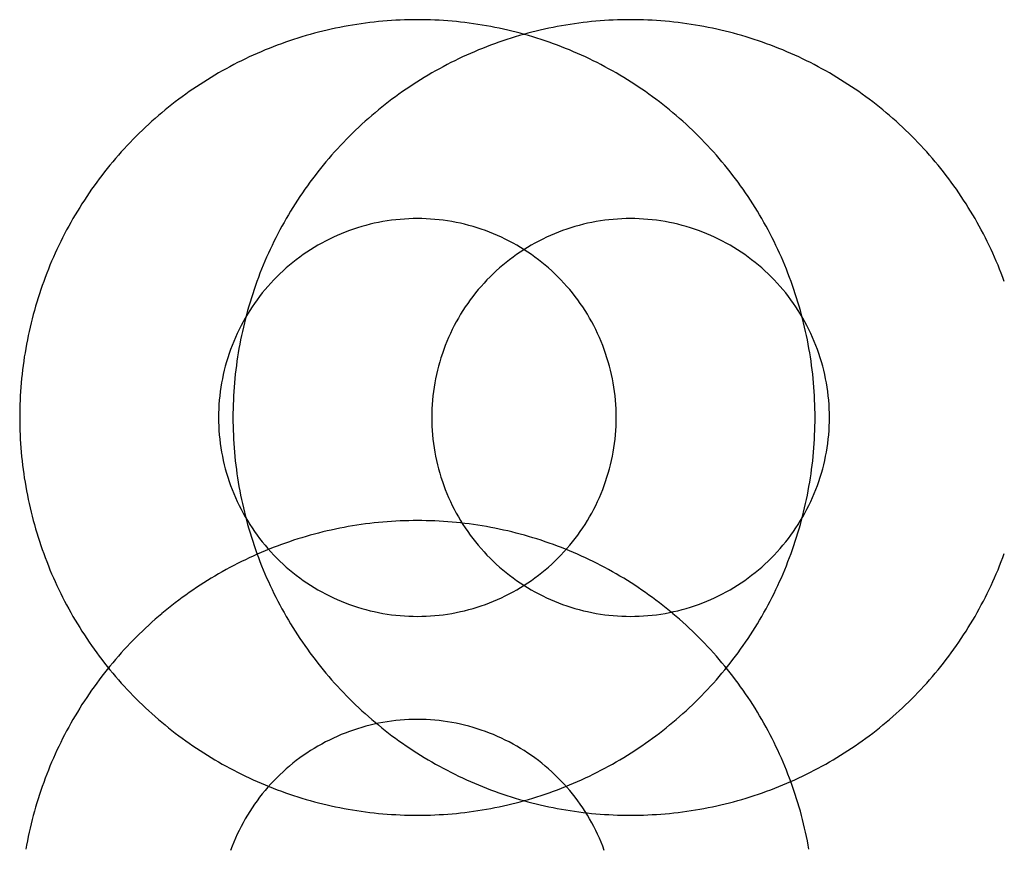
# Model space of a CAD drawing. Header units: inches. Extents: x -3371 to 2763, y -983 to 646.
# Tile 90 of 96: x 2532.24 to 2535.96, y 106.4 to 109.53. Entities that reach past the tile are written whole.
import ezdxf

# ---------------------------------------------------------------- set-up
doc = ezdxf.new("R2010")
doc.units = ezdxf.units.IN
doc.header["$LTSCALE"] = 12
doc.header["$MEASUREMENT"] = 0
doc.layers.add('White', color=7, linetype='Continuous')

msp = doc.modelspace()

# ---------------------------------------------------------------- linework, layer by layer
at = {"layer": 'White', "color": 7, "linetype": 'Continuous'}
for centre, radius, start, end in [((2533.7418, 108.0327), 1.5, 89.9999, 99.9999), ((2533.7418, 108.0327), 1.5, 89.9999, 99.9999), ((2533.7418, 108.0327), 1.5, 89.9999, 99.9999), ((2533.7418, 108.0327), 1.5, 89.9999, 99.9999), ((2533.7418, 108.0327), 1.5, 89.9999, 99.9999), ((2533.7418, 108.0327), 1.5, 80.0001, 90.0001), ((2533.7418, 108.0327), 1.5, 80.0001, 90.0001), ((2533.7418, 108.0327), 1.5, 80.0001, 90.0001), ((2533.7418, 108.0327), 1.5, 80.0001, 90.0001), ((2533.7418, 108.0327), 1.5, 80.0001, 90.0001), ((2534.5462, 108.0327), 1.5, 89.9999, 99.9999), ((2534.5462, 108.0327), 1.5, 89.9999, 99.9999), ((2534.5462, 108.0327), 1.5, 89.9999, 99.9999), ((2534.5462, 108.0327), 1.5, 89.9999, 99.9999), ((2534.5462, 108.0327), 1.5, 89.9999, 99.9999), ((2534.5462, 108.0327), 1.5, 80.0001, 90.0001), ((2534.5462, 108.0327), 1.5, 80.0001, 90.0001), ((2534.5462, 108.0327), 1.5, 80.0001, 90.0001), ((2534.5462, 108.0327), 1.5, 80.0001, 90.0001), ((2534.5462, 108.0327), 1.5, 80.0001, 90.0001), ((2533.7418, 108.0327), 1.5, 100.0001, 110.0001), ((2533.7418, 108.0327), 1.5, 100.0001, 110.0001), ((2533.7418, 108.0327), 1.5, 100.0001, 110.0001), ((2533.7418, 108.0327), 1.5, 100.0001, 110.0001), ((2533.7418, 108.0327), 1.5, 100.0001, 110.0001), ((2533.7418, 108.0327), 1.5, 69.9999, 79.9999), ((2533.7418, 108.0327), 1.5, 69.9999, 79.9999), ((2533.7418, 108.0327), 1.5, 69.9999, 79.9999), ((2533.7418, 108.0327), 1.5, 69.9999, 79.9999), ((2533.7418, 108.0327), 1.5, 69.9999, 79.9999), ((2534.5462, 108.0327), 1.5, 100.0001, 110.0001), ((2534.5462, 108.0327), 1.5, 100.0001, 110.0001), ((2534.5462, 108.0327), 1.5, 100.0001, 110.0001), ((2534.5462, 108.0327), 1.5, 100.0001, 110.0001), ((2534.5462, 108.0327), 1.5, 100.0001, 110.0001), ((2534.5462, 108.0327), 1.5, 69.9999, 79.9999), ((2534.5462, 108.0327), 1.5, 69.9999, 79.9999), ((2534.5462, 108.0327), 1.5, 69.9999, 79.9999), ((2534.5462, 108.0327), 1.5, 69.9999, 79.9999), ((2534.5462, 108.0327), 1.5, 69.9999, 79.9999), ((2533.7418, 108.0327), 1.5, 110, 120), ((2533.7418, 108.0327), 1.5, 110, 120), ((2533.7418, 108.0327), 1.5, 110, 120), ((2533.7418, 108.0327), 1.5, 110, 120), ((2533.7418, 108.0327), 1.5, 110, 120), ((2534.5462, 108.0327), 1.5, 110, 120), ((2534.5462, 108.0327), 1.5, 110, 120), ((2534.5462, 108.0327), 1.5, 110, 120), ((2534.5462, 108.0327), 1.5, 110, 120), ((2534.5462, 108.0327), 1.5, 110, 120), ((2533.7418, 108.0327), 1.5, 60, 70), ((2533.7418, 108.0327), 1.5, 60, 70), ((2533.7418, 108.0327), 1.5, 60, 70), ((2533.7418, 108.0327), 1.5, 60, 70), ((2533.7418, 108.0327), 1.5, 60, 70), ((2534.5462, 108.0327), 1.5, 60, 70), ((2534.5462, 108.0327), 1.5, 60, 70), ((2534.5462, 108.0327), 1.5, 60, 70), ((2534.5462, 108.0327), 1.5, 60, 70), ((2534.5462, 108.0327), 1.5, 60, 70), ((2533.7418, 108.0327), 1.5, 120, 130), ((2533.7418, 108.0327), 1.5, 120, 130), ((2533.7418, 108.0327), 1.5, 120, 130), ((2533.7418, 108.0327), 1.5, 120, 130), ((2533.7418, 108.0327), 1.5, 120, 130), ((2534.5462, 108.0327), 1.5, 120, 130), ((2534.5462, 108.0327), 1.5, 120, 130), ((2534.5462, 108.0327), 1.5, 120, 130), ((2534.5462, 108.0327), 1.5, 120, 130), ((2534.5462, 108.0327), 1.5, 120, 130), ((2533.7418, 108.0327), 1.5, 50, 60), ((2533.7418, 108.0327), 1.5, 50, 60), ((2533.7418, 108.0327), 1.5, 50, 60), ((2533.7418, 108.0327), 1.5, 50, 60), ((2533.7418, 108.0327), 1.5, 50, 60), ((2534.5462, 108.0327), 1.5, 50, 60), ((2534.5462, 108.0327), 1.5, 50, 60), ((2534.5462, 108.0327), 1.5, 50, 60), ((2534.5462, 108.0327), 1.5, 50, 60), ((2534.5462, 108.0327), 1.5, 50, 60), ((2533.7418, 108.0327), 1.5, 130, 140), ((2533.7418, 108.0327), 1.5, 130, 140), ((2533.7418, 108.0327), 1.5, 130, 140), ((2533.7418, 108.0327), 1.5, 130, 140), ((2533.7418, 108.0327), 1.5, 130, 140), ((2534.5462, 108.0327), 1.5, 130, 140), ((2534.5462, 108.0327), 1.5, 130, 140), ((2534.5462, 108.0327), 1.5, 130, 140), ((2534.5462, 108.0327), 1.5, 130, 140), ((2534.5462, 108.0327), 1.5, 130, 140), ((2533.7418, 108.0327), 1.5, 40, 50), ((2533.7418, 108.0327), 1.5, 40, 50), ((2533.7418, 108.0327), 1.5, 40, 50), ((2533.7418, 108.0327), 1.5, 40, 50), ((2533.7418, 108.0327), 1.5, 40, 50), ((2534.5462, 108.0327), 1.5, 40, 50), ((2534.5462, 108.0327), 1.5, 40, 50), ((2534.5462, 108.0327), 1.5, 40, 50), ((2534.5462, 108.0327), 1.5, 40, 50), ((2534.5462, 108.0327), 1.5, 40, 50), ((2533.7418, 108.0327), 1.5, 140, 150), ((2533.7418, 108.0327), 1.5, 140, 150), ((2533.7418, 108.0327), 1.5, 140, 150), ((2533.7418, 108.0327), 1.5, 140, 150), ((2533.7418, 108.0327), 1.5, 140, 150), ((2534.5462, 108.0327), 1.5, 140, 150), ((2534.5462, 108.0327), 1.5, 140, 150), ((2534.5462, 108.0327), 1.5, 140, 150), ((2534.5462, 108.0327), 1.5, 140, 150), ((2534.5462, 108.0327), 1.5, 140, 150), ((2533.7418, 108.0327), 1.5, 30, 40), ((2533.7418, 108.0327), 1.5, 30, 40), ((2533.7418, 108.0327), 1.5, 30, 40), ((2533.7418, 108.0327), 1.5, 30, 40), ((2533.7418, 108.0327), 1.5, 30, 40), ((2534.5462, 108.0327), 1.5, 30, 40), ((2534.5462, 108.0327), 1.5, 30, 40), ((2534.5462, 108.0327), 1.5, 30, 40), ((2534.5462, 108.0327), 1.5, 30, 40), ((2534.5462, 108.0327), 1.5, 30, 40), ((2533.7418, 108.0327), 1.5, 150, 160), ((2533.7418, 108.0327), 1.5, 150, 160), ((2533.7418, 108.0327), 1.5, 150, 160), ((2533.7418, 108.0327), 1.5, 150, 160), ((2533.7418, 108.0327), 1.5, 150, 160), ((2534.5462, 108.0327), 1.5, 150, 160), ((2534.5462, 108.0327), 1.5, 150, 160), ((2534.5462, 108.0327), 1.5, 150, 160), ((2534.5462, 108.0327), 1.5, 150, 160), ((2534.5462, 108.0327), 1.5, 150, 160), ((2533.7418, 108.0327), 0.75, 100.0003, 110.0003), ((2533.7418, 108.0327), 0.75, 100.0003, 110.0003), ((2533.7418, 108.0327), 0.75, 100.0003, 110.0003), ((2533.7418, 108.0327), 0.75, 100.0003, 110.0003), ((2533.7418, 108.0327), 0.75, 100.0003, 110.0003), ((2533.7418, 108.0327), 0.75, 89.9999, 99.9999), ((2533.7418, 108.0327), 0.75, 89.9999, 99.9999), ((2533.7418, 108.0327), 0.75, 89.9999, 99.9999), ((2533.7418, 108.0327), 0.75, 89.9999, 99.9999), ((2533.7418, 108.0327), 0.75, 89.9999, 99.9999), ((2533.7418, 108.0327), 0.75, 80.0001, 90.0001), ((2533.7418, 108.0327), 0.75, 80.0001, 90.0001), ((2533.7418, 108.0327), 0.75, 80.0001, 90.0001), ((2533.7418, 108.0327), 0.75, 80.0001, 90.0001), ((2533.7418, 108.0327), 0.75, 80.0001, 90.0001), ((2533.7418, 108.0327), 0.75, 69.9997, 79.9997), ((2533.7418, 108.0327), 0.75, 69.9997, 79.9997), ((2533.7418, 108.0327), 0.75, 69.9997, 79.9997), ((2533.7418, 108.0327), 0.75, 69.9997, 79.9997), ((2533.7418, 108.0327), 0.75, 69.9997, 79.9997), ((2534.5462, 108.0327), 0.75, 100.0003, 110.0003), ((2534.5462, 108.0327), 0.75, 100.0003, 110.0003), ((2534.5462, 108.0327), 0.75, 100.0003, 110.0003), ((2534.5462, 108.0327), 0.75, 100.0003, 110.0003), ((2534.5462, 108.0327), 0.75, 100.0003, 110.0003), ((2534.5462, 108.0327), 0.75, 89.9999, 99.9999), ((2534.5462, 108.0327), 0.75, 89.9999, 99.9999), ((2534.5462, 108.0327), 0.75, 89.9999, 99.9999), ((2534.5462, 108.0327), 0.75, 89.9999, 99.9999), ((2534.5462, 108.0327), 0.75, 89.9999, 99.9999), ((2534.5462, 108.0327), 0.75, 80.0001, 90.0001), ((2534.5462, 108.0327), 0.75, 80.0001, 90.0001), ((2534.5462, 108.0327), 0.75, 80.0001, 90.0001), ((2534.5462, 108.0327), 0.75, 80.0001, 90.0001), ((2534.5462, 108.0327), 0.75, 80.0001, 90.0001), ((2534.5462, 108.0327), 0.75, 69.9997, 79.9997), ((2534.5462, 108.0327), 0.75, 69.9997, 79.9997), ((2534.5462, 108.0327), 0.75, 69.9997, 79.9997), ((2534.5462, 108.0327), 0.75, 69.9997, 79.9997), ((2534.5462, 108.0327), 0.75, 69.9997, 79.9997), ((2533.7418, 108.0327), 1.5, 20, 30), ((2533.7418, 108.0327), 1.5, 20, 30), ((2533.7418, 108.0327), 1.5, 20, 30), ((2533.7418, 108.0327), 1.5, 20, 30), ((2533.7418, 108.0327), 1.5, 20, 30), ((2534.5462, 108.0327), 1.5, 20, 30), ((2534.5462, 108.0327), 1.5, 20, 30), ((2534.5462, 108.0327), 1.5, 20, 30), ((2534.5462, 108.0327), 1.5, 20, 30), ((2534.5462, 108.0327), 1.5, 20, 30), ((2533.7418, 108.0327), 0.75, 109.9998, 119.9998), ((2533.7418, 108.0327), 0.75, 109.9998, 119.9998), ((2533.7418, 108.0327), 0.75, 109.9998, 119.9998), ((2533.7418, 108.0327), 0.75, 109.9998, 119.9998), ((2533.7418, 108.0327), 0.75, 109.9998, 119.9998), ((2533.7418, 108.0327), 0.75, 60.0002, 70.0002), ((2533.7418, 108.0327), 0.75, 60.0002, 70.0002), ((2533.7418, 108.0327), 0.75, 60.0002, 70.0002), ((2533.7418, 108.0327), 0.75, 60.0002, 70.0002), ((2533.7418, 108.0327), 0.75, 60.0002, 70.0002), ((2534.5462, 108.0327), 0.75, 109.9998, 119.9998), ((2534.5462, 108.0327), 0.75, 109.9998, 119.9998), ((2534.5462, 108.0327), 0.75, 109.9998, 119.9998), ((2534.5462, 108.0327), 0.75, 109.9998, 119.9998), ((2534.5462, 108.0327), 0.75, 109.9998, 119.9998), ((2534.5462, 108.0327), 0.75, 60.0002, 70.0002), ((2534.5462, 108.0327), 0.75, 60.0002, 70.0002), ((2534.5462, 108.0327), 0.75, 60.0002, 70.0002), ((2534.5462, 108.0327), 0.75, 60.0002, 70.0002), ((2534.5462, 108.0327), 0.75, 60.0002, 70.0002), ((2533.7418, 108.0327), 0.75, 120, 130), ((2533.7418, 108.0327), 0.75, 120, 130), ((2533.7418, 108.0327), 0.75, 120, 130), ((2533.7418, 108.0327), 0.75, 120, 130), ((2533.7418, 108.0327), 0.75, 120, 130), ((2534.5462, 108.0327), 0.75, 120, 130), ((2534.5462, 108.0327), 0.75, 120, 130), ((2534.5462, 108.0327), 0.75, 120, 130), ((2534.5462, 108.0327), 0.75, 120, 130), ((2534.5462, 108.0327), 0.75, 120, 130), ((2533.7418, 108.0327), 0.75, 50, 60), ((2533.7418, 108.0327), 0.75, 50, 60), ((2533.7418, 108.0327), 0.75, 50, 60), ((2533.7418, 108.0327), 0.75, 50, 60), ((2533.7418, 108.0327), 0.75, 50, 60), ((2534.5462, 108.0327), 0.75, 50, 60), ((2534.5462, 108.0327), 0.75, 50, 60), ((2534.5462, 108.0327), 0.75, 50, 60), ((2534.5462, 108.0327), 0.75, 50, 60), ((2534.5462, 108.0327), 0.75, 50, 60), ((2533.7418, 108.0327), 0.75, 130, 140), ((2533.7418, 108.0327), 0.75, 130, 140), ((2533.7418, 108.0327), 0.75, 130, 140), ((2533.7418, 108.0327), 0.75, 130, 140), ((2533.7418, 108.0327), 0.75, 130, 140), ((2534.5462, 108.0327), 0.75, 130, 140), ((2534.5462, 108.0327), 0.75, 130, 140), ((2534.5462, 108.0327), 0.75, 130, 140), ((2534.5462, 108.0327), 0.75, 130, 140), ((2534.5462, 108.0327), 0.75, 130, 140), ((2533.7418, 108.0327), 0.75, 40, 50), ((2533.7418, 108.0327), 0.75, 40, 50), ((2533.7418, 108.0327), 0.75, 40, 50), ((2533.7418, 108.0327), 0.75, 40, 50), ((2533.7418, 108.0327), 0.75, 40, 50), ((2534.5462, 108.0327), 0.75, 40, 50), ((2534.5462, 108.0327), 0.75, 40, 50), ((2534.5462, 108.0327), 0.75, 40, 50), ((2534.5462, 108.0327), 0.75, 40, 50), ((2534.5462, 108.0327), 0.75, 40, 50), ((2533.7418, 108.0327), 1.5, 159.9999, 169.9999), ((2533.7418, 108.0327), 1.5, 159.9999, 169.9999), ((2533.7418, 108.0327), 1.5, 159.9999, 169.9999), ((2533.7418, 108.0327), 1.5, 159.9999, 169.9999), ((2533.7418, 108.0327), 1.5, 159.9999, 169.9999), ((2534.5462, 108.0327), 1.5, 159.9999, 169.9999), ((2534.5462, 108.0327), 1.5, 159.9999, 169.9999), ((2534.5462, 108.0327), 1.5, 159.9999, 169.9999), ((2534.5462, 108.0327), 1.5, 159.9999, 169.9999), ((2534.5462, 108.0327), 1.5, 159.9999, 169.9999), ((2533.7418, 108.0327), 1.5, 10.0001, 20.0001), ((2533.7418, 108.0327), 1.5, 10.0001, 20.0001), ((2533.7418, 108.0327), 1.5, 10.0001, 20.0001), ((2533.7418, 108.0327), 1.5, 10.0001, 20.0001), ((2533.7418, 108.0327), 1.5, 10.0001, 20.0001), ((2533.7418, 108.0327), 0.75, 140, 150), ((2533.7418, 108.0327), 0.75, 140, 150), ((2533.7418, 108.0327), 0.75, 140, 150), ((2533.7418, 108.0327), 0.75, 140, 150), ((2533.7418, 108.0327), 0.75, 140, 150), ((2534.5462, 108.0327), 0.75, 140, 150), ((2534.5462, 108.0327), 0.75, 140, 150), ((2534.5462, 108.0327), 0.75, 140, 150), ((2534.5462, 108.0327), 0.75, 140, 150), ((2534.5462, 108.0327), 0.75, 140, 150), ((2533.7418, 108.0327), 0.75, 30, 40), ((2533.7418, 108.0327), 0.75, 30, 40), ((2533.7418, 108.0327), 0.75, 30, 40), ((2533.7418, 108.0327), 0.75, 30, 40), ((2533.7418, 108.0327), 0.75, 30, 40), ((2534.5462, 108.0327), 0.75, 30, 40), ((2534.5462, 108.0327), 0.75, 30, 40), ((2534.5462, 108.0327), 0.75, 30, 40), ((2534.5462, 108.0327), 0.75, 30, 40), ((2534.5462, 108.0327), 0.75, 30, 40), ((2533.7418, 108.0327), 0.75, 150.0002, 160.0002), ((2533.7418, 108.0327), 0.75, 150.0002, 160.0002), ((2533.7418, 108.0327), 0.75, 150.0002, 160.0002), ((2533.7418, 108.0327), 0.75, 150.0002, 160.0002), ((2533.7418, 108.0327), 0.75, 150.0002, 160.0002), ((2534.5462, 108.0327), 0.75, 150.0002, 160.0002), ((2534.5462, 108.0327), 0.75, 150.0002, 160.0002), ((2534.5462, 108.0327), 0.75, 150.0002, 160.0002), ((2534.5462, 108.0327), 0.75, 150.0002, 160.0002), ((2534.5462, 108.0327), 0.75, 150.0002, 160.0002), ((2533.7418, 108.0327), 0.75, 19.9998, 29.9998), ((2533.7418, 108.0327), 0.75, 19.9998, 29.9998), ((2533.7418, 108.0327), 0.75, 19.9998, 29.9998), ((2533.7418, 108.0327), 0.75, 19.9998, 29.9998), ((2533.7418, 108.0327), 0.75, 19.9998, 29.9998), ((2534.5462, 108.0327), 0.75, 19.9998, 29.9998), ((2534.5462, 108.0327), 0.75, 19.9998, 29.9998), ((2534.5462, 108.0327), 0.75, 19.9998, 29.9998), ((2534.5462, 108.0327), 0.75, 19.9998, 29.9998), ((2534.5462, 108.0327), 0.75, 19.9998, 29.9998), ((2533.7418, 108.0327), 1.5, 170.0001, 180.0001), ((2533.7418, 108.0327), 1.5, 170.0001, 180.0001), ((2533.7418, 108.0327), 1.5, 170.0001, 180.0001), ((2533.7418, 108.0327), 1.5, 170.0001, 180.0001), ((2533.7418, 108.0327), 1.5, 170.0001, 180.0001), ((2533.7418, 108.0327), 0.75, 159.9997, 169.9997), ((2533.7418, 108.0327), 0.75, 159.9997, 169.9997), ((2533.7418, 108.0327), 0.75, 159.9997, 169.9997), ((2533.7418, 108.0327), 0.75, 159.9997, 169.9997), ((2533.7418, 108.0327), 0.75, 159.9997, 169.9997), ((2534.5462, 108.0327), 1.5, 170.0001, 180.0001), ((2534.5462, 108.0327), 1.5, 170.0001, 180.0001), ((2534.5462, 108.0327), 1.5, 170.0001, 180.0001), ((2534.5462, 108.0327), 1.5, 170.0001, 180.0001), ((2534.5462, 108.0327), 1.5, 170.0001, 180.0001), ((2534.5462, 108.0327), 0.75, 159.9997, 169.9997), ((2534.5462, 108.0327), 0.75, 159.9997, 169.9997), ((2534.5462, 108.0327), 0.75, 159.9997, 169.9997), ((2534.5462, 108.0327), 0.75, 159.9997, 169.9997), ((2534.5462, 108.0327), 0.75, 159.9997, 169.9997), ((2533.7418, 108.0327), 0.75, 10.0003, 20.0003), ((2533.7418, 108.0327), 0.75, 10.0003, 20.0003), ((2533.7418, 108.0327), 0.75, 10.0003, 20.0003), ((2533.7418, 108.0327), 0.75, 10.0003, 20.0003), ((2533.7418, 108.0327), 0.75, 10.0003, 20.0003), ((2533.7418, 108.0327), 1.5, 359.9999, 9.9999), ((2533.7418, 108.0327), 1.5, 359.9999, 9.9999), ((2533.7418, 108.0327), 1.5, 359.9999, 9.9999), ((2533.7418, 108.0327), 1.5, 359.9999, 9.9999), ((2533.7418, 108.0327), 1.5, 359.9999, 9.9999), ((2534.5462, 108.0327), 0.75, 10.0003, 20.0003), ((2534.5462, 108.0327), 0.75, 10.0003, 20.0003), ((2534.5462, 108.0327), 0.75, 10.0003, 20.0003), ((2534.5462, 108.0327), 0.75, 10.0003, 20.0003), ((2534.5462, 108.0327), 0.75, 10.0003, 20.0003), ((2533.7418, 108.0327), 0.75, 170.0001, 180.0001), ((2533.7418, 108.0327), 0.75, 170.0001, 180.0001), ((2533.7418, 108.0327), 0.75, 170.0001, 180.0001), ((2533.7418, 108.0327), 0.75, 170.0001, 180.0001), ((2533.7418, 108.0327), 0.75, 170.0001, 180.0001), ((2534.5462, 108.0327), 0.75, 170.0001, 180.0001), ((2534.5462, 108.0327), 0.75, 170.0001, 180.0001), ((2534.5462, 108.0327), 0.75, 170.0001, 180.0001), ((2534.5462, 108.0327), 0.75, 170.0001, 180.0001), ((2534.5462, 108.0327), 0.75, 170.0001, 180.0001), ((2533.7418, 108.0327), 0.75, 359.9999, 9.9999), ((2533.7418, 108.0327), 0.75, 359.9999, 9.9999), ((2533.7418, 108.0327), 0.75, 359.9999, 9.9999), ((2533.7418, 108.0327), 0.75, 359.9999, 9.9999), ((2533.7418, 108.0327), 0.75, 359.9999, 9.9999), ((2534.5462, 108.0327), 0.75, 359.9999, 9.9999), ((2534.5462, 108.0327), 0.75, 359.9999, 9.9999), ((2534.5462, 108.0327), 0.75, 359.9999, 9.9999), ((2534.5462, 108.0327), 0.75, 359.9999, 9.9999), ((2534.5462, 108.0327), 0.75, 359.9999, 9.9999), ((2533.7418, 108.0327), 1.5, 179.9999, 189.9999), ((2533.7418, 108.0327), 1.5, 179.9999, 189.9999), ((2533.7418, 108.0327), 1.5, 179.9999, 189.9999), ((2533.7418, 108.0327), 1.5, 179.9999, 189.9999), ((2533.7418, 108.0327), 1.5, 179.9999, 189.9999), ((2533.7418, 108.0327), 0.75, 179.9999, 189.9999), ((2533.7418, 108.0327), 0.75, 179.9999, 189.9999), ((2533.7418, 108.0327), 0.75, 179.9999, 189.9999), ((2533.7418, 108.0327), 0.75, 179.9999, 189.9999), ((2533.7418, 108.0327), 0.75, 179.9999, 189.9999), ((2534.5462, 108.0327), 1.5, 179.9999, 189.9999), ((2534.5462, 108.0327), 1.5, 179.9999, 189.9999), ((2534.5462, 108.0327), 1.5, 179.9999, 189.9999), ((2534.5462, 108.0327), 1.5, 179.9999, 189.9999), ((2534.5462, 108.0327), 1.5, 179.9999, 189.9999), ((2534.5462, 108.0327), 0.75, 179.9999, 189.9999), ((2534.5462, 108.0327), 0.75, 179.9999, 189.9999), ((2534.5462, 108.0327), 0.75, 179.9999, 189.9999), ((2534.5462, 108.0327), 0.75, 179.9999, 189.9999), ((2534.5462, 108.0327), 0.75, 179.9999, 189.9999), ((2533.7418, 108.0327), 0.75, 350.0001, 0.0001), ((2533.7418, 108.0327), 0.75, 350.0001, 0.0001), ((2533.7418, 108.0327), 0.75, 350.0001, 0.0001), ((2533.7418, 108.0327), 0.75, 350.0001, 0.0001), ((2533.7418, 108.0327), 0.75, 350.0001, 0.0001), ((2533.7418, 108.0327), 1.5, 350.0001, 0.0001), ((2533.7418, 108.0327), 1.5, 350.0001, 0.0001), ((2533.7418, 108.0327), 1.5, 350.0001, 0.0001), ((2533.7418, 108.0327), 1.5, 350.0001, 0.0001), ((2533.7418, 108.0327), 1.5, 350.0001, 0.0001), ((2534.5462, 108.0327), 0.75, 350.0001, 0.0001), ((2534.5462, 108.0327), 0.75, 350.0001, 0.0001), ((2534.5462, 108.0327), 0.75, 350.0001, 0.0001), ((2534.5462, 108.0327), 0.75, 350.0001, 0.0001), ((2534.5462, 108.0327), 0.75, 350.0001, 0.0001), ((2533.7418, 108.0327), 0.75, 190.0003, 200.0003), ((2533.7418, 108.0327), 0.75, 190.0003, 200.0003), ((2533.7418, 108.0327), 0.75, 190.0003, 200.0003), ((2533.7418, 108.0327), 0.75, 190.0003, 200.0003), ((2533.7418, 108.0327), 0.75, 190.0003, 200.0003), ((2534.5462, 108.0327), 0.75, 190.0003, 200.0003), ((2534.5462, 108.0327), 0.75, 190.0003, 200.0003), ((2534.5462, 108.0327), 0.75, 190.0003, 200.0003), ((2534.5462, 108.0327), 0.75, 190.0003, 200.0003), ((2534.5462, 108.0327), 0.75, 190.0003, 200.0003), ((2533.7418, 108.0327), 0.75, 339.9997, 349.9997), ((2533.7418, 108.0327), 0.75, 339.9997, 349.9997), ((2533.7418, 108.0327), 0.75, 339.9997, 349.9997), ((2533.7418, 108.0327), 0.75, 339.9997, 349.9997), ((2533.7418, 108.0327), 0.75, 339.9997, 349.9997), ((2534.5462, 108.0327), 0.75, 339.9997, 349.9997), ((2534.5462, 108.0327), 0.75, 339.9997, 349.9997), ((2534.5462, 108.0327), 0.75, 339.9997, 349.9997), ((2534.5462, 108.0327), 0.75, 339.9997, 349.9997), ((2534.5462, 108.0327), 0.75, 339.9997, 349.9997), ((2533.7418, 108.0327), 1.5, 190.0001, 200.0001), ((2533.7418, 108.0327), 1.5, 190.0001, 200.0001), ((2533.7418, 108.0327), 1.5, 190.0001, 200.0001), ((2533.7418, 108.0327), 1.5, 190.0001, 200.0001), ((2533.7418, 108.0327), 1.5, 190.0001, 200.0001), ((2533.7418, 108.0327), 0.75, 199.9998, 209.9998), ((2533.7418, 108.0327), 0.75, 199.9998, 209.9998), ((2533.7418, 108.0327), 0.75, 199.9998, 209.9998), ((2533.7418, 108.0327), 0.75, 199.9998, 209.9998), ((2533.7418, 108.0327), 0.75, 199.9998, 209.9998), ((2534.5462, 108.0327), 1.5, 190.0001, 200.0001), ((2534.5462, 108.0327), 1.5, 190.0001, 200.0001), ((2534.5462, 108.0327), 1.5, 190.0001, 200.0001), ((2534.5462, 108.0327), 1.5, 190.0001, 200.0001), ((2534.5462, 108.0327), 1.5, 190.0001, 200.0001), ((2534.5462, 108.0327), 0.75, 199.9998, 209.9998), ((2534.5462, 108.0327), 0.75, 199.9998, 209.9998), ((2534.5462, 108.0327), 0.75, 199.9998, 209.9998), ((2534.5462, 108.0327), 0.75, 199.9998, 209.9998), ((2534.5462, 108.0327), 0.75, 199.9998, 209.9998), ((2533.7418, 108.0327), 0.75, 330.0002, 340.0002), ((2533.7418, 108.0327), 0.75, 330.0002, 340.0002), ((2533.7418, 108.0327), 0.75, 330.0002, 340.0002), ((2533.7418, 108.0327), 0.75, 330.0002, 340.0002), ((2533.7418, 108.0327), 0.75, 330.0002, 340.0002), ((2533.7418, 108.0327), 1.5, 339.9999, 349.9999), ((2533.7418, 108.0327), 1.5, 339.9999, 349.9999), ((2533.7418, 108.0327), 1.5, 339.9999, 349.9999), ((2533.7418, 108.0327), 1.5, 339.9999, 349.9999), ((2533.7418, 108.0327), 1.5, 339.9999, 349.9999), ((2534.5462, 108.0327), 0.75, 330.0002, 340.0002), ((2534.5462, 108.0327), 0.75, 330.0002, 340.0002), ((2534.5462, 108.0327), 0.75, 330.0002, 340.0002), ((2534.5462, 108.0327), 0.75, 330.0002, 340.0002), ((2534.5462, 108.0327), 0.75, 330.0002, 340.0002), ((2533.7418, 108.0327), 0.75, 210, 220), ((2533.7418, 108.0327), 0.75, 210, 220), ((2533.7418, 108.0327), 0.75, 210, 220), ((2533.7418, 108.0327), 0.75, 210, 220), ((2533.7418, 108.0327), 0.75, 210, 220), ((2533.7418, 106.1439), 1.5, 89.9999, 99.9999), ((2533.7418, 106.1439), 1.5, 89.9999, 99.9999), ((2533.7418, 106.1439), 1.5, 89.9999, 99.9999), ((2533.7418, 106.1439), 1.5, 89.9999, 99.9999), ((2533.7418, 106.1439), 1.5, 89.9999, 99.9999), ((2533.7418, 106.1439), 1.5, 80.0001, 90.0001), ((2533.7418, 106.1439), 1.5, 80.0001, 90.0001), ((2533.7418, 106.1439), 1.5, 80.0001, 90.0001), ((2533.7418, 106.1439), 1.5, 80.0001, 90.0001), ((2533.7418, 106.1439), 1.5, 80.0001, 90.0001), ((2534.5462, 108.0327), 0.75, 210, 220), ((2534.5462, 108.0327), 0.75, 210, 220), ((2534.5462, 108.0327), 0.75, 210, 220), ((2534.5462, 108.0327), 0.75, 210, 220), ((2534.5462, 108.0327), 0.75, 210, 220), ((2533.7418, 108.0327), 0.75, 320, 330), ((2533.7418, 108.0327), 0.75, 320, 330), ((2533.7418, 108.0327), 0.75, 320, 330), ((2533.7418, 108.0327), 0.75, 320, 330), ((2533.7418, 108.0327), 0.75, 320, 330), ((2534.5462, 108.0327), 0.75, 320, 330), ((2534.5462, 108.0327), 0.75, 320, 330), ((2534.5462, 108.0327), 0.75, 320, 330), ((2534.5462, 108.0327), 0.75, 320, 330), ((2534.5462, 108.0327), 0.75, 320, 330), ((2533.7418, 106.1439), 1.5, 100.0001, 110.0001), ((2533.7418, 106.1439), 1.5, 100.0001, 110.0001), ((2533.7418, 106.1439), 1.5, 100.0001, 110.0001), ((2533.7418, 106.1439), 1.5, 100.0001, 110.0001), ((2533.7418, 106.1439), 1.5, 100.0001, 110.0001), ((2533.7418, 106.1439), 1.5, 69.9999, 79.9999), ((2533.7418, 106.1439), 1.5, 69.9999, 79.9999), ((2533.7418, 106.1439), 1.5, 69.9999, 79.9999), ((2533.7418, 106.1439), 1.5, 69.9999, 79.9999), ((2533.7418, 106.1439), 1.5, 69.9999, 79.9999), ((2533.7418, 106.1438), 1.5, 110, 120), ((2533.7418, 106.1438), 1.5, 110, 120), ((2533.7418, 106.1438), 1.5, 110, 120), ((2533.7418, 106.1438), 1.5, 110, 120), ((2533.7418, 106.1438), 1.5, 110, 120), ((2533.7418, 108.0327), 0.75, 220, 230), ((2533.7418, 108.0327), 0.75, 220, 230), ((2533.7418, 108.0327), 0.75, 220, 230), ((2533.7418, 108.0327), 0.75, 220, 230), ((2533.7418, 108.0327), 0.75, 220, 230), ((2534.5462, 108.0327), 0.75, 220, 230), ((2534.5462, 108.0327), 0.75, 220, 230), ((2534.5462, 108.0327), 0.75, 220, 230), ((2534.5462, 108.0327), 0.75, 220, 230), ((2534.5462, 108.0327), 0.75, 220, 230), ((2533.7418, 108.0327), 0.75, 310, 320), ((2533.7418, 108.0327), 0.75, 310, 320), ((2533.7418, 108.0327), 0.75, 310, 320), ((2533.7418, 108.0327), 0.75, 310, 320), ((2533.7418, 108.0327), 0.75, 310, 320), ((2533.7418, 106.1438), 1.5, 60, 70), ((2533.7418, 106.1438), 1.5, 60, 70), ((2533.7418, 106.1438), 1.5, 60, 70), ((2533.7418, 106.1438), 1.5, 60, 70), ((2533.7418, 106.1438), 1.5, 60, 70), ((2534.5462, 108.0327), 0.75, 310, 320), ((2534.5462, 108.0327), 0.75, 310, 320), ((2534.5462, 108.0327), 0.75, 310, 320), ((2534.5462, 108.0327), 0.75, 310, 320), ((2534.5462, 108.0327), 0.75, 310, 320), ((2533.7418, 108.0327), 1.5, 200, 210), ((2533.7418, 108.0327), 1.5, 200, 210), ((2533.7418, 108.0327), 1.5, 200, 210), ((2533.7418, 108.0327), 1.5, 200, 210), ((2533.7418, 108.0327), 1.5, 200, 210), ((2534.5462, 108.0327), 1.5, 200, 210), ((2534.5462, 108.0327), 1.5, 200, 210), ((2534.5462, 108.0327), 1.5, 200, 210), ((2534.5462, 108.0327), 1.5, 200, 210), ((2534.5462, 108.0327), 1.5, 200, 210), ((2533.7418, 108.0327), 1.5, 330, 340), ((2533.7418, 108.0327), 1.5, 330, 340), ((2533.7418, 108.0327), 1.5, 330, 340), ((2533.7418, 108.0327), 1.5, 330, 340), ((2533.7418, 108.0327), 1.5, 330, 340), ((2534.5462, 108.0327), 1.5, 330, 340), ((2534.5462, 108.0327), 1.5, 330, 340), ((2534.5462, 108.0327), 1.5, 330, 340), ((2534.5462, 108.0327), 1.5, 330, 340), ((2534.5462, 108.0327), 1.5, 330, 340), ((2533.7418, 108.0327), 0.75, 230, 240), ((2533.7418, 108.0327), 0.75, 230, 240), ((2533.7418, 108.0327), 0.75, 230, 240), ((2533.7418, 108.0327), 0.75, 230, 240), ((2533.7418, 108.0327), 0.75, 230, 240), ((2534.5462, 108.0327), 0.75, 230, 240), ((2534.5462, 108.0327), 0.75, 230, 240), ((2534.5462, 108.0327), 0.75, 230, 240), ((2534.5462, 108.0327), 0.75, 230, 240), ((2534.5462, 108.0327), 0.75, 230, 240), ((2533.7418, 108.0327), 0.75, 300, 310), ((2533.7418, 108.0327), 0.75, 300, 310), ((2533.7418, 108.0327), 0.75, 300, 310), ((2533.7418, 108.0327), 0.75, 300, 310), ((2533.7418, 108.0327), 0.75, 300, 310), ((2534.5462, 108.0327), 0.75, 300, 310), ((2534.5462, 108.0327), 0.75, 300, 310), ((2534.5462, 108.0327), 0.75, 300, 310), ((2534.5462, 108.0327), 0.75, 300, 310), ((2534.5462, 108.0327), 0.75, 300, 310), ((2533.7418, 106.1439), 1.5, 120, 130), ((2533.7418, 106.1439), 1.5, 120, 130), ((2533.7418, 106.1439), 1.5, 120, 130), ((2533.7418, 106.1439), 1.5, 120, 130), ((2533.7418, 106.1439), 1.5, 120, 130), ((2533.7418, 106.1439), 1.5, 50, 60), ((2533.7418, 106.1439), 1.5, 50, 60), ((2533.7418, 106.1439), 1.5, 50, 60), ((2533.7418, 106.1439), 1.5, 50, 60), ((2533.7418, 106.1439), 1.5, 50, 60), ((2533.7418, 108.0327), 0.75, 240.0002, 250.0002), ((2533.7418, 108.0327), 0.75, 240.0002, 250.0002), ((2533.7418, 108.0327), 0.75, 240.0002, 250.0002), ((2533.7418, 108.0327), 0.75, 240.0002, 250.0002), ((2533.7418, 108.0327), 0.75, 240.0002, 250.0002), ((2533.7418, 108.0327), 0.75, 289.9998, 299.9998), ((2533.7418, 108.0327), 0.75, 289.9998, 299.9998), ((2533.7418, 108.0327), 0.75, 289.9998, 299.9998), ((2533.7418, 108.0327), 0.75, 289.9998, 299.9998), ((2533.7418, 108.0327), 0.75, 289.9998, 299.9998), ((2534.5462, 108.0327), 0.75, 240.0002, 250.0002), ((2534.5462, 108.0327), 0.75, 240.0002, 250.0002), ((2534.5462, 108.0327), 0.75, 240.0002, 250.0002), ((2534.5462, 108.0327), 0.75, 240.0002, 250.0002), ((2534.5462, 108.0327), 0.75, 240.0002, 250.0002), ((2534.5462, 108.0327), 0.75, 289.9998, 299.9998), ((2534.5462, 108.0327), 0.75, 289.9998, 299.9998), ((2534.5462, 108.0327), 0.75, 289.9998, 299.9998), ((2534.5462, 108.0327), 0.75, 289.9998, 299.9998), ((2534.5462, 108.0327), 0.75, 289.9998, 299.9998), ((2533.7418, 108.0327), 0.75, 249.9997, 259.9997), ((2533.7418, 108.0327), 0.75, 249.9997, 259.9997), ((2533.7418, 108.0327), 0.75, 249.9997, 259.9997), ((2533.7418, 108.0327), 0.75, 249.9997, 259.9997), ((2533.7418, 108.0327), 0.75, 249.9997, 259.9997), ((2533.7418, 108.0327), 0.75, 280.0003, 290.0003), ((2533.7418, 108.0327), 0.75, 280.0003, 290.0003), ((2533.7418, 108.0327), 0.75, 280.0003, 290.0003), ((2533.7418, 108.0327), 0.75, 280.0003, 290.0003), ((2533.7418, 108.0327), 0.75, 280.0003, 290.0003), ((2534.5462, 108.0327), 0.75, 249.9997, 259.9997), ((2534.5462, 108.0327), 0.75, 249.9997, 259.9997), ((2534.5462, 108.0327), 0.75, 249.9997, 259.9997), ((2534.5462, 108.0327), 0.75, 249.9997, 259.9997), ((2534.5462, 108.0327), 0.75, 249.9997, 259.9997), ((2534.5462, 108.0327), 0.75, 280.0003, 290.0003), ((2534.5462, 108.0327), 0.75, 280.0003, 290.0003), ((2534.5462, 108.0327), 0.75, 280.0003, 290.0003), ((2534.5462, 108.0327), 0.75, 280.0003, 290.0003), ((2534.5462, 108.0327), 0.75, 280.0003, 290.0003), ((2533.7418, 108.0327), 1.5, 210, 220), ((2533.7418, 108.0327), 1.5, 210, 220), ((2533.7418, 108.0327), 1.5, 210, 220), ((2533.7418, 108.0327), 1.5, 210, 220), ((2533.7418, 108.0327), 1.5, 210, 220), ((2533.7418, 106.1438), 1.5, 130, 140), ((2533.7418, 106.1438), 1.5, 130, 140), ((2533.7418, 106.1438), 1.5, 130, 140), ((2533.7418, 106.1438), 1.5, 130, 140), ((2533.7418, 106.1438), 1.5, 130, 140), ((2534.5462, 108.0327), 1.5, 210, 220), ((2534.5462, 108.0327), 1.5, 210, 220), ((2534.5462, 108.0327), 1.5, 210, 220), ((2534.5462, 108.0327), 1.5, 210, 220), ((2534.5462, 108.0327), 1.5, 210, 220), ((2533.7418, 108.0327), 0.75, 260.0001, 270.0001), ((2533.7418, 108.0327), 0.75, 260.0001, 270.0001), ((2533.7418, 108.0327), 0.75, 260.0001, 270.0001), ((2533.7418, 108.0327), 0.75, 260.0001, 270.0001), ((2533.7418, 108.0327), 0.75, 260.0001, 270.0001), ((2533.7418, 108.0327), 0.75, 269.9999, 279.9999), ((2533.7418, 108.0327), 0.75, 269.9999, 279.9999), ((2533.7418, 108.0327), 0.75, 269.9999, 279.9999), ((2533.7418, 108.0327), 0.75, 269.9999, 279.9999), ((2533.7418, 108.0327), 0.75, 269.9999, 279.9999), ((2534.5462, 108.0327), 0.75, 260.0001, 270.0001), ((2534.5462, 108.0327), 0.75, 260.0001, 270.0001), ((2534.5462, 108.0327), 0.75, 260.0001, 270.0001), ((2534.5462, 108.0327), 0.75, 260.0001, 270.0001), ((2534.5462, 108.0327), 0.75, 260.0001, 270.0001), ((2534.5462, 108.0327), 0.75, 269.9999, 279.9999), ((2534.5462, 108.0327), 0.75, 269.9999, 279.9999), ((2534.5462, 108.0327), 0.75, 269.9999, 279.9999), ((2534.5462, 108.0327), 0.75, 269.9999, 279.9999), ((2534.5462, 108.0327), 0.75, 269.9999, 279.9999), ((2533.7418, 106.1438), 1.5, 40, 50), ((2533.7418, 106.1438), 1.5, 40, 50), ((2533.7418, 106.1438), 1.5, 40, 50), ((2533.7418, 106.1438), 1.5, 40, 50), ((2533.7418, 106.1438), 1.5, 40, 50), ((2533.7418, 108.0327), 1.5, 320, 330), ((2533.7418, 108.0327), 1.5, 320, 330), ((2533.7418, 108.0327), 1.5, 320, 330), ((2533.7418, 108.0327), 1.5, 320, 330), ((2533.7418, 108.0327), 1.5, 320, 330), ((2534.5462, 108.0327), 1.5, 320, 330), ((2534.5462, 108.0327), 1.5, 320, 330), ((2534.5462, 108.0327), 1.5, 320, 330), ((2534.5462, 108.0327), 1.5, 320, 330), ((2534.5462, 108.0327), 1.5, 320, 330), ((2533.7418, 106.1439), 1.5, 140, 150), ((2533.7418, 106.1439), 1.5, 140, 150), ((2533.7418, 106.1439), 1.5, 140, 150), ((2533.7418, 106.1439), 1.5, 140, 150), ((2533.7418, 106.1439), 1.5, 140, 150), ((2533.7418, 106.1439), 1.5, 30, 40), ((2533.7418, 106.1439), 1.5, 30, 40), ((2533.7418, 106.1439), 1.5, 30, 40), ((2533.7418, 106.1439), 1.5, 30, 40), ((2533.7418, 106.1439), 1.5, 30, 40), ((2533.7418, 108.0327), 1.5, 220, 230), ((2533.7418, 108.0327), 1.5, 220, 230), ((2533.7418, 108.0327), 1.5, 220, 230), ((2533.7418, 108.0327), 1.5, 220, 230), ((2533.7418, 108.0327), 1.5, 220, 230), ((2534.5462, 108.0327), 1.5, 220, 230), ((2534.5462, 108.0327), 1.5, 220, 230), ((2534.5462, 108.0327), 1.5, 220, 230), ((2534.5462, 108.0327), 1.5, 220, 230), ((2534.5462, 108.0327), 1.5, 220, 230), ((2533.7418, 108.0327), 1.5, 310, 320), ((2533.7418, 108.0327), 1.5, 310, 320), ((2533.7418, 108.0327), 1.5, 310, 320), ((2533.7418, 108.0327), 1.5, 310, 320), ((2533.7418, 108.0327), 1.5, 310, 320), ((2534.5462, 108.0327), 1.5, 310, 320), ((2534.5462, 108.0327), 1.5, 310, 320), ((2534.5462, 108.0327), 1.5, 310, 320), ((2534.5462, 108.0327), 1.5, 310, 320), ((2534.5462, 108.0327), 1.5, 310, 320), ((2533.7418, 106.1438), 1.5, 150, 160), ((2533.7418, 106.1438), 1.5, 150, 160), ((2533.7418, 106.1438), 1.5, 150, 160), ((2533.7418, 106.1438), 1.5, 150, 160), ((2533.7418, 106.1438), 1.5, 150, 160), ((2533.7418, 106.1439), 0.75, 89.9999, 99.9999), ((2533.7418, 106.1439), 0.75, 89.9999, 99.9999), ((2533.7418, 106.1439), 0.75, 89.9999, 99.9999), ((2533.7418, 106.1439), 0.75, 89.9999, 99.9999), ((2533.7418, 106.1439), 0.75, 89.9999, 99.9999), ((2533.7418, 106.1439), 0.75, 80.0001, 90.0001), ((2533.7418, 106.1439), 0.75, 80.0001, 90.0001), ((2533.7418, 106.1439), 0.75, 80.0001, 90.0001), ((2533.7418, 106.1439), 0.75, 80.0001, 90.0001), ((2533.7418, 106.1439), 0.75, 80.0001, 90.0001), ((2533.7418, 106.1438), 1.5, 20, 30), ((2533.7418, 106.1438), 1.5, 20, 30), ((2533.7418, 106.1438), 1.5, 20, 30), ((2533.7418, 106.1438), 1.5, 20, 30), ((2533.7418, 106.1438), 1.5, 20, 30), ((2533.7418, 108.0327), 1.5, 230, 240), ((2533.7418, 108.0327), 1.5, 230, 240), ((2533.7418, 108.0327), 1.5, 230, 240), ((2533.7418, 108.0327), 1.5, 230, 240), ((2533.7418, 108.0327), 1.5, 230, 240), ((2533.7418, 106.1438), 0.75, 100.0003, 110.0003), ((2533.7418, 106.1438), 0.75, 100.0003, 110.0003), ((2533.7418, 106.1438), 0.75, 100.0003, 110.0003), ((2533.7418, 106.1438), 0.75, 100.0003, 110.0003), ((2533.7418, 106.1438), 0.75, 100.0003, 110.0003), ((2534.5462, 108.0327), 1.5, 230, 240), ((2534.5462, 108.0327), 1.5, 230, 240), ((2534.5462, 108.0327), 1.5, 230, 240), ((2534.5462, 108.0327), 1.5, 230, 240), ((2534.5462, 108.0327), 1.5, 230, 240), ((2533.7418, 106.1438), 0.75, 69.9997, 79.9997), ((2533.7418, 106.1438), 0.75, 69.9997, 79.9997), ((2533.7418, 106.1438), 0.75, 69.9997, 79.9997), ((2533.7418, 106.1438), 0.75, 69.9997, 79.9997), ((2533.7418, 106.1438), 0.75, 69.9997, 79.9997), ((2533.7418, 108.0327), 1.5, 300, 310), ((2533.7418, 108.0327), 1.5, 300, 310), ((2533.7418, 108.0327), 1.5, 300, 310), ((2533.7418, 108.0327), 1.5, 300, 310), ((2533.7418, 108.0327), 1.5, 300, 310), ((2534.5462, 108.0327), 1.5, 300, 310), ((2534.5462, 108.0327), 1.5, 300, 310), ((2534.5462, 108.0327), 1.5, 300, 310), ((2534.5462, 108.0327), 1.5, 300, 310), ((2534.5462, 108.0327), 1.5, 300, 310), ((2533.7418, 106.1438), 0.75, 109.9998, 119.9998), ((2533.7418, 106.1438), 0.75, 109.9998, 119.9998), ((2533.7418, 106.1438), 0.75, 109.9998, 119.9998), ((2533.7418, 106.1438), 0.75, 109.9998, 119.9998), ((2533.7418, 106.1438), 0.75, 109.9998, 119.9998), ((2533.7418, 106.1438), 0.75, 60.0002, 70.0002), ((2533.7418, 106.1438), 0.75, 60.0002, 70.0002), ((2533.7418, 106.1438), 0.75, 60.0002, 70.0002), ((2533.7418, 106.1438), 0.75, 60.0002, 70.0002), ((2533.7418, 106.1438), 0.75, 60.0002, 70.0002), ((2533.7418, 106.1438), 0.75, 120, 130), ((2533.7418, 106.1438), 0.75, 120, 130), ((2533.7418, 106.1438), 0.75, 120, 130), ((2533.7418, 106.1438), 0.75, 120, 130), ((2533.7418, 106.1438), 0.75, 120, 130), ((2533.7418, 106.1438), 0.75, 50, 60), ((2533.7418, 106.1438), 0.75, 50, 60), ((2533.7418, 106.1438), 0.75, 50, 60), ((2533.7418, 106.1438), 0.75, 50, 60), ((2533.7418, 106.1438), 0.75, 50, 60), ((2533.7418, 108.0327), 1.5, 240, 250), ((2533.7418, 108.0327), 1.5, 240, 250), ((2533.7418, 108.0327), 1.5, 240, 250), ((2533.7418, 108.0327), 1.5, 240, 250), ((2533.7418, 108.0327), 1.5, 240, 250), ((2533.7418, 106.1439), 0.75, 130, 140), ((2533.7418, 106.1439), 0.75, 130, 140), ((2533.7418, 106.1439), 0.75, 130, 140), ((2533.7418, 106.1439), 0.75, 130, 140), ((2533.7418, 106.1439), 0.75, 130, 140), ((2534.5462, 108.0327), 1.5, 240, 250), ((2534.5462, 108.0327), 1.5, 240, 250), ((2534.5462, 108.0327), 1.5, 240, 250), ((2534.5462, 108.0327), 1.5, 240, 250), ((2534.5462, 108.0327), 1.5, 240, 250), ((2533.7418, 106.1439), 0.75, 40, 50), ((2533.7418, 106.1439), 0.75, 40, 50), ((2533.7418, 106.1439), 0.75, 40, 50), ((2533.7418, 106.1439), 0.75, 40, 50), ((2533.7418, 106.1439), 0.75, 40, 50), ((2533.7418, 108.0327), 1.5, 290, 300), ((2533.7418, 108.0327), 1.5, 290, 300), ((2533.7418, 108.0327), 1.5, 290, 300), ((2533.7418, 108.0327), 1.5, 290, 300), ((2533.7418, 108.0327), 1.5, 290, 300), ((2534.5462, 108.0327), 1.5, 290, 300), ((2534.5462, 108.0327), 1.5, 290, 300), ((2534.5462, 108.0327), 1.5, 290, 300), ((2534.5462, 108.0327), 1.5, 290, 300), ((2534.5462, 108.0327), 1.5, 290, 300), ((2533.7418, 106.1438), 1.5, 159.9999, 169.9999), ((2533.7418, 106.1438), 1.5, 159.9999, 169.9999), ((2533.7418, 106.1438), 1.5, 159.9999, 169.9999), ((2533.7418, 106.1438), 1.5, 159.9999, 169.9999), ((2533.7418, 106.1438), 1.5, 159.9999, 169.9999), ((2533.7418, 106.1438), 1.5, 10.0001, 20.0001), ((2533.7418, 106.1438), 1.5, 10.0001, 20.0001), ((2533.7418, 106.1438), 1.5, 10.0001, 20.0001), ((2533.7418, 106.1438), 1.5, 10.0001, 20.0001), ((2533.7418, 106.1438), 1.5, 10.0001, 20.0001), ((2533.7418, 106.1438), 0.75, 140, 150), ((2533.7418, 106.1438), 0.75, 140, 150), ((2533.7418, 106.1438), 0.75, 140, 150), ((2533.7418, 106.1438), 0.75, 140, 150), ((2533.7418, 106.1438), 0.75, 140, 150), ((2533.7418, 108.0327), 1.5, 249.9999, 259.9999), ((2533.7418, 108.0327), 1.5, 249.9999, 259.9999), ((2533.7418, 108.0327), 1.5, 249.9999, 259.9999), ((2533.7418, 108.0327), 1.5, 249.9999, 259.9999), ((2533.7418, 108.0327), 1.5, 249.9999, 259.9999), ((2533.7418, 108.0327), 1.5, 280.0001, 290.0001), ((2533.7418, 108.0327), 1.5, 280.0001, 290.0001), ((2533.7418, 108.0327), 1.5, 280.0001, 290.0001), ((2533.7418, 108.0327), 1.5, 280.0001, 290.0001), ((2533.7418, 108.0327), 1.5, 280.0001, 290.0001), ((2534.5462, 108.0327), 1.5, 249.9999, 259.9999), ((2534.5462, 108.0327), 1.5, 249.9999, 259.9999), ((2534.5462, 108.0327), 1.5, 249.9999, 259.9999), ((2534.5462, 108.0327), 1.5, 249.9999, 259.9999), ((2534.5462, 108.0327), 1.5, 249.9999, 259.9999), ((2533.7418, 106.1438), 0.75, 30, 40), ((2533.7418, 106.1438), 0.75, 30, 40), ((2533.7418, 106.1438), 0.75, 30, 40), ((2533.7418, 106.1438), 0.75, 30, 40), ((2533.7418, 106.1438), 0.75, 30, 40), ((2534.5462, 108.0327), 1.5, 280.0001, 290.0001), ((2534.5462, 108.0327), 1.5, 280.0001, 290.0001), ((2534.5462, 108.0327), 1.5, 280.0001, 290.0001), ((2534.5462, 108.0327), 1.5, 280.0001, 290.0001), ((2534.5462, 108.0327), 1.5, 280.0001, 290.0001), ((2533.7418, 108.0327), 1.5, 260.0001, 270.0001), ((2533.7418, 108.0327), 1.5, 260.0001, 270.0001), ((2533.7418, 108.0327), 1.5, 260.0001, 270.0001), ((2533.7418, 108.0327), 1.5, 260.0001, 270.0001), ((2533.7418, 108.0327), 1.5, 260.0001, 270.0001), ((2533.7418, 108.0327), 1.5, 269.9999, 279.9999), ((2533.7418, 108.0327), 1.5, 269.9999, 279.9999), ((2533.7418, 108.0327), 1.5, 269.9999, 279.9999), ((2533.7418, 108.0327), 1.5, 269.9999, 279.9999), ((2533.7418, 108.0327), 1.5, 269.9999, 279.9999), ((2534.5462, 108.0327), 1.5, 260.0001, 270.0001), ((2534.5462, 108.0327), 1.5, 260.0001, 270.0001), ((2534.5462, 108.0327), 1.5, 260.0001, 270.0001), ((2534.5462, 108.0327), 1.5, 260.0001, 270.0001), ((2534.5462, 108.0327), 1.5, 260.0001, 270.0001), ((2534.5462, 108.0327), 1.5, 269.9999, 279.9999), ((2534.5462, 108.0327), 1.5, 269.9999, 279.9999), ((2534.5462, 108.0327), 1.5, 269.9999, 279.9999), ((2534.5462, 108.0327), 1.5, 269.9999, 279.9999), ((2534.5462, 108.0327), 1.5, 269.9999, 279.9999), ((2533.7418, 106.1439), 0.75, 150.0002, 160.0002), ((2533.7418, 106.1439), 0.75, 150.0002, 160.0002), ((2533.7418, 106.1439), 0.75, 150.0002, 160.0002), ((2533.7418, 106.1439), 0.75, 150.0002, 160.0002), ((2533.7418, 106.1439), 0.75, 150.0002, 160.0002), ((2533.7418, 106.1439), 0.75, 19.9998, 29.9998), ((2533.7418, 106.1439), 0.75, 19.9998, 29.9998), ((2533.7418, 106.1439), 0.75, 19.9998, 29.9998), ((2533.7418, 106.1439), 0.75, 19.9998, 29.9998), ((2533.7418, 106.1439), 0.75, 19.9998, 29.9998)]:
    msp.add_arc(centre, radius, start, end, dxfattribs=at)

doc.saveas('drawing.dxf')
